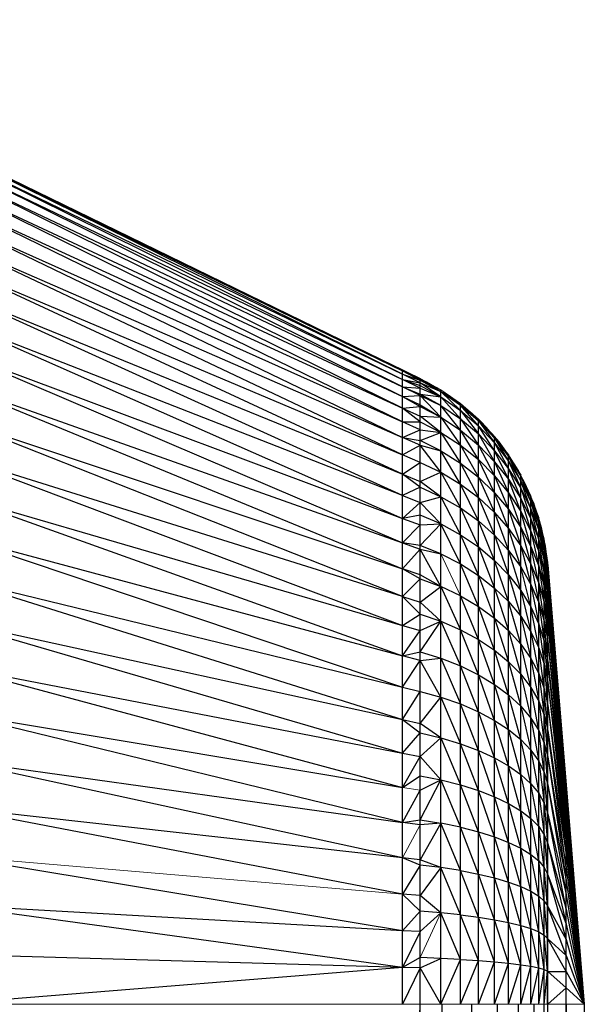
# Paper-space layout '_Right' of a CAD drawing. Header units: millimetres. Extents: x -464 to -1, y 0 to 650.
# Tile 32 of 50: x -449 to -435, y 624 to 649. Entities that reach past the tile are written whole.
import ezdxf

# ---------------------------------------------------------------- set-up
doc = ezdxf.new("R2010")
doc.units = ezdxf.units.MM

psp = doc.layouts.new('_Right')

# ---------------------------------------------------------------- linework, layer by layer
at = {"color": 142, "linetype": 'Continuous', "lineweight": 18, "true_color": 0x0080c0}
for p, q in [((-457.756, 649.177), (-439.409, 640.239)), ((-439.409, 640.239), (-438.956, 640.019)), ((-438.956, 640.019), (-438.43, 639.728)), ((-438.79, 639.934), (-438.956, 640.019)), ((-438.526, 639.781), (-438.79, 639.934)), ((-438.659, 639.858), (-438.527, 639.787)), ((-438.527, 639.787), (-438.471, 639.751)), ((-438.43, 639.728), (-437.929, 639.379)), ((-438.411, 639.715), (-438.392, 639.704)), ((-438.37, 639.69), (-438.406, 639.711)), ((-438.392, 639.704), (-438.344, 639.668)), ((-437.975, 639.414), (-438.37, 639.69)), ((-438.244, 639.602), (-438.12, 639.521)), ((-438.12, 639.521), (-438.05, 639.466)), ((-437.949, 639.392), (-437.975, 639.414)), ((-437.929, 639.379), (-437.469, 638.981)), ((-437.608, 639.109), (-437.856, 639.316)), ((-437.852, 639.312), (-437.735, 639.221)), ((-437.735, 639.221), (-437.676, 639.166)), ((-437.723, 639.2), (-437.635, 639.134)), ((-437.635, 639.134), (-437.581, 639.077)), ((-437.528, 639.031), (-437.608, 639.109)), ((-437.469, 638.981), (-437.055, 638.539)), ((-437.427, 638.936), (-437.365, 638.879)), ((-437.26, 638.769), (-437.394, 638.901)), ((-437.365, 638.879), (-437.315, 638.823)), ((-437.131, 638.62), (-437.26, 638.769)), ((-437.151, 638.643), (-437.094, 638.581)), ((-437.055, 638.539), (-436.698, 638.07)), ((-437.049, 638.532), (-437.038, 638.519)), ((-437.038, 638.519), (-436.991, 638.458)), ((-436.942, 638.401), (-437.01, 638.481)), ((-437.01, 638.48), (-436.981, 638.45)), ((-436.981, 638.45), (-436.928, 638.372)), ((-436.77, 638.165), (-436.942, 638.401)), ((-436.844, 638.266), (-436.741, 638.133)), ((-436.741, 638.133), (-436.718, 638.096)), ((-436.698, 638.07), (-436.384, 637.557)), ((-436.655, 638.006), (-436.68, 638.041)), ((-436.402, 637.59), (-436.655, 638.006)), ((-436.568, 637.864), (-436.477, 637.722)), ((-436.502, 637.751), (-436.446, 637.668)), ((-436.477, 637.722), (-436.441, 637.655)), ((-436.446, 637.668), (-436.426, 637.626)), ((-436.392, 637.57), (-436.402, 637.59)), ((-436.384, 637.557), (-436.126, 637.018)), ((-436.185, 637.154), (-436.35, 637.486)), ((-436.328, 637.441), (-436.249, 637.292)), ((-436.249, 637.292), (-436.219, 637.222)), ((-436.154, 637.076), (-436.185, 637.154)), ((-436.126, 637.018), (-435.926, 636.459)), ((-436.1, 636.945), (-436.057, 636.845)), ((-436, 636.686), (-436.081, 636.891)), ((-436.077, 636.879), (-436.044, 636.81)), ((-436.057, 636.845), (-436.029, 636.761)), ((-436.044, 636.81), (-436.016, 636.711)), ((-435.959, 636.551), (-436, 636.686)), ((-435.926, 636.459), (-435.785, 635.887)), ((-435.919, 636.431), (-435.906, 636.393)), ((-435.906, 636.393), (-435.885, 636.304)), ((-435.859, 636.219), (-435.902, 636.362)), ((-435.814, 636.004), (-435.859, 636.219)), ((-435.828, 636.074), (-435.792, 635.925)), ((-435.792, 635.925), (-435.788, 635.901)), ((-435.792, 635.916), (-435.787, 635.899)), ((-435.787, 635.899), (-435.786, 635.893)), ((-435.785, 635.887), (-435.704, 635.326)), ((-435.785, 635.854), (-435.704, 635.2)), ((-435.759, 635.743), (-435.776, 635.825)), ((-435.722, 635.455), (-435.759, 635.743)), ((-437.929, 634.476), (-438.43, 635.542)), ((-435.74, 635.594), (-435.716, 635.444)), ((-435.716, 635.444), (-435.706, 635.342)), ((-435.704, 635.326), (-435.698, 635.259)), ((-439.409, 629.586), (-438.956, 629.511)), ((-438.956, 628.629), (-439.409, 627.783)), ((-439.409, 626.86), (-451.05, 627.845)), ((-438.43, 626.386), (-438.956, 625.242)), ((-459.604, 624.049), (-435.704, 624.049)), ((-434.764, 624.049), (-435.704, 624.049))]:
    psp.add_line(p, q, dxfattribs=at)
at = {"color": 7, "linetype": 'Continuous', "lineweight": 25}
for p, q in [((-457.756, 649.177), (-438.956, 640.019)), ((-439.409, 640.13), (-451.05, 645.873)), ((-451.05, 645.873), (-439.409, 640.212)), ((-451.05, 645.873), (-439.409, 640.239)), ((-451.05, 645.762), (-439.409, 639.993)), ((-451.05, 645.762), (-439.409, 640.13)), ((-439.409, 639.803), (-451.05, 645.578)), ((-451.05, 645.578), (-439.409, 639.993)), ((-451.05, 645.321), (-439.409, 639.559)), ((-451.05, 645.321), (-439.409, 639.803)), ((-439.409, 639.263), (-451.05, 644.992)), ((-451.05, 644.992), (-439.409, 639.559)), ((-439.409, 638.915), (-451.05, 644.592)), ((-451.05, 644.592), (-439.409, 639.263)), ((-451.05, 644.122), (-439.409, 638.517)), ((-451.05, 644.122), (-439.409, 638.915)), ((-439.409, 638.07), (-451.05, 643.585)), ((-451.05, 643.585), (-439.409, 638.517)), ((-439.409, 637.576), (-451.05, 642.981)), ((-451.05, 642.981), (-439.409, 638.07)), ((-439.409, 637.036), (-451.05, 642.314)), ((-451.05, 642.314), (-439.409, 637.576)), ((-451.05, 641.584), (-439.409, 636.451)), ((-439.409, 637.036), (-451.05, 641.584)), ((-451.05, 640.795), (-439.409, 635.825)), ((-451.05, 640.795), (-439.409, 636.451)), ((-439.409, 624.049), (-439.409, 640.239)), ((-439.409, 640.212), (-438.956, 639.974)), ((-439.409, 640.212), (-438.956, 639.992)), ((-439.409, 640.212), (-438.956, 640.019)), ((-438.956, 639.911), (-439.409, 640.13)), ((-439.409, 640.13), (-438.956, 639.974)), ((-438.956, 10.331), (-438.956, 640.019)), ((-451.05, 639.95), (-439.409, 635.159)), ((-451.05, 639.95), (-439.409, 635.825)), ((-438.956, 639.776), (-439.409, 639.993)), ((-439.409, 639.993), (-438.956, 639.84)), ((-439.409, 639.993), (-438.956, 639.911)), ((-438.956, 639.588), (-439.409, 639.803)), ((-439.409, 639.803), (-438.956, 639.618)), ((-439.409, 639.803), (-438.956, 639.776)), ((-438.956, 639.992), (-438.43, 639.684)), ((-438.956, 639.992), (-438.43, 639.728)), ((-438.956, 639.974), (-438.43, 639.684)), ((-438.43, 639.553), (-438.956, 639.911)), ((-438.956, 639.911), (-438.43, 639.684)), ((-438.956, 639.84), (-438.43, 639.553)), ((-438.956, 639.776), (-438.43, 639.553)), ((-438.799, 639.932), (-438.79, 639.934)), ((-438.527, 639.787), (-438.533, 639.785)), ((-439.409, 639.559), (-438.956, 639.588)), ((-439.409, 639.559), (-438.956, 639.309)), ((-439.409, 639.559), (-438.956, 639.348)), ((-438.43, 639.335), (-438.956, 639.618)), ((-438.956, 639.618), (-438.43, 639.553)), ((-438.956, 639.588), (-438.43, 639.335)), ((-438.43, 639.031), (-438.956, 639.588)), ((-438.43, 624.049), (-438.43, 639.728)), ((-438.43, 639.684), (-437.929, 639.207)), ((-438.43, 639.684), (-437.929, 639.336)), ((-438.43, 639.684), (-437.929, 639.379)), ((-438.43, 639.553), (-437.929, 638.994)), ((-438.43, 639.553), (-437.929, 639.207)), ((-438.374, 639.689), (-438.37, 639.69)), ((-438.12, 639.521), (-438.125, 639.519)), ((-439.409, 639.263), (-438.956, 639.309)), ((-438.956, 638.915), (-439.409, 639.263)), ((-439.409, 639.263), (-438.956, 639.056)), ((-438.956, 639.348), (-438.43, 639.031)), ((-438.956, 639.309), (-438.43, 639.031)), ((-437.929, 638.698), (-438.43, 639.335)), ((-438.43, 639.335), (-437.929, 638.994)), ((-437.979, 639.413), (-437.975, 639.414)), ((-437.929, 624.049), (-437.929, 639.379)), ((-437.469, 638.814), (-437.929, 639.336)), ((-437.929, 639.336), (-437.469, 638.939)), ((-437.929, 639.336), (-437.469, 638.981)), ((-439.409, 634.456), (-451.05, 639.051)), ((-451.05, 639.051), (-439.409, 635.159)), ((-438.43, 638.644), (-438.956, 639.056)), ((-438.956, 639.056), (-438.43, 639.031)), ((-438.43, 639.031), (-437.929, 638.319)), ((-438.43, 639.031), (-437.929, 638.698)), ((-437.929, 639.207), (-437.469, 638.606)), ((-437.929, 639.207), (-437.469, 638.814)), ((-437.735, 639.221), (-437.741, 639.22)), ((-437.608, 639.109), (-437.616, 639.108)), ((-438.956, 638.713), (-439.409, 638.915)), ((-439.409, 638.915), (-438.956, 638.915)), ((-438.956, 638.915), (-438.43, 638.644)), ((-437.929, 638.994), (-437.469, 638.317)), ((-437.929, 638.994), (-437.469, 638.606)), ((-437.469, 624.049), (-437.469, 638.981)), ((-437.469, 638.939), (-437.055, 638.377)), ((-437.469, 638.939), (-437.055, 638.499)), ((-437.469, 638.939), (-437.055, 638.539)), ((-437.055, 638.176), (-437.469, 638.814)), ((-437.469, 638.814), (-437.055, 638.377)), ((-437.365, 638.879), (-437.371, 638.878)), ((-437.26, 638.769), (-437.269, 638.767)), ((-439.409, 638.517), (-438.956, 638.713)), ((-438.956, 638.32), (-439.409, 638.517)), ((-439.409, 638.517), (-438.956, 638.437)), ((-438.956, 638.713), (-438.43, 638.644)), ((-438.956, 638.437), (-438.43, 638.644)), ((-438.43, 638.644), (-437.929, 637.861)), ((-438.43, 638.644), (-437.929, 638.319)), ((-437.469, 637.949), (-437.929, 638.698)), ((-437.929, 638.698), (-437.469, 638.317)), ((-437.469, 638.606), (-437.055, 637.895)), ((-437.469, 638.606), (-437.055, 638.176)), ((-437.055, 624.049), (-437.055, 638.539)), ((-437.038, 638.519), (-437.039, 638.518)), ((-439.409, 638.07), (-438.956, 638.32)), ((-438.43, 638.175), (-438.956, 638.437)), ((-438.43, 637.627), (-438.956, 638.32)), ((-438.956, 638.32), (-438.43, 638.175)), ((-437.929, 638.319), (-437.469, 637.502)), ((-437.929, 638.319), (-437.469, 637.949)), ((-437.469, 638.317), (-437.055, 637.538)), ((-437.469, 638.317), (-437.055, 637.895)), ((-437.055, 638.499), (-436.698, 637.913)), ((-437.055, 638.499), (-436.698, 638.031)), ((-437.055, 638.499), (-436.698, 638.07)), ((-437.055, 638.377), (-436.698, 637.718)), ((-437.055, 638.377), (-436.698, 637.913)), ((-436.942, 638.401), (-436.949, 638.4)), ((-451.05, 638.101), (-439.409, 633.717)), ((-439.409, 634.456), (-451.05, 638.101)), ((-438.956, 637.879), (-439.409, 638.07)), ((-437.929, 637.325), (-438.43, 638.175)), ((-438.43, 638.175), (-437.929, 637.861)), ((-436.698, 637.447), (-437.055, 638.176)), ((-437.055, 638.176), (-436.698, 637.718)), ((-436.741, 638.133), (-436.745, 638.132)), ((-436.698, 624.049), (-436.698, 638.07)), ((-436.384, 637.406), (-436.698, 638.031)), ((-436.698, 638.031), (-436.384, 637.52)), ((-436.698, 638.031), (-436.384, 637.557)), ((-436.655, 638.006), (-436.658, 638.006)), ((-458.207, 637.977), (-439.409, 632.946)), ((-439.409, 637.576), (-438.956, 637.879)), ((-438.956, 637.879), (-438.43, 637.627)), ((-437.929, 637.861), (-437.469, 636.98)), ((-437.929, 637.861), (-437.469, 637.502)), ((-437.055, 637.104), (-437.469, 637.949)), ((-437.469, 637.949), (-437.055, 637.538)), ((-437.055, 637.895), (-436.698, 637.101)), ((-437.055, 637.895), (-436.698, 637.447)), ((-436.698, 637.913), (-436.384, 637.219)), ((-436.698, 637.913), (-436.384, 637.406)), ((-438.956, 637.244), (-439.409, 637.576)), ((-439.409, 637.576), (-438.956, 637.391)), ((-438.956, 637.391), (-438.43, 637.627)), ((-438.43, 637.627), (-437.929, 636.715)), ((-438.43, 637.627), (-437.929, 637.325)), ((-437.055, 637.538), (-436.698, 636.681)), ((-437.055, 637.538), (-436.698, 637.101)), ((-436.698, 637.718), (-436.384, 636.957)), ((-436.698, 637.718), (-436.384, 637.219)), ((-436.477, 637.722), (-436.482, 637.721)), ((-436.402, 637.59), (-436.404, 637.59)), ((-436.384, 624.049), (-436.384, 637.557)), ((-436.384, 637.52), (-436.126, 636.873)), ((-436.384, 637.52), (-436.126, 636.982)), ((-436.384, 637.52), (-436.126, 637.018)), ((-438.43, 637.003), (-438.956, 637.391)), ((-437.469, 636.386), (-437.929, 637.325)), ((-437.929, 637.325), (-437.469, 636.98)), ((-437.469, 637.502), (-437.055, 636.598)), ((-437.469, 637.502), (-437.055, 637.104)), ((-436.384, 636.624), (-436.698, 637.447)), ((-436.698, 637.447), (-436.384, 636.957)), ((-436.126, 636.693), (-436.384, 637.406)), ((-436.384, 637.406), (-436.126, 636.873)), ((-436.249, 637.292), (-436.253, 637.292)), ((-451.05, 637.103), (-439.409, 632.946)), ((-451.05, 637.103), (-439.409, 633.717)), ((-438.956, 637.244), (-439.409, 637.036)), ((-439.409, 637.036), (-438.956, 636.859)), ((-438.956, 637.244), (-438.43, 637.003)), ((-438.956, 636.859), (-438.43, 637.003)), ((-438.43, 637.003), (-437.929, 636.034)), ((-438.43, 637.003), (-437.929, 636.715)), ((-436.698, 636.191), (-437.055, 637.104)), ((-437.055, 637.104), (-436.698, 636.681)), ((-436.698, 637.101), (-436.384, 636.22)), ((-436.698, 637.101), (-436.384, 636.624)), ((-436.384, 637.219), (-436.126, 636.442)), ((-436.384, 637.219), (-436.126, 636.693)), ((-436.185, 637.154), (-436.191, 637.154)), ((-436.126, 624.049), (-436.126, 637.018)), ((-439.409, 636.451), (-438.956, 636.859)), ((-438.43, 636.307), (-438.956, 636.859)), ((-437.469, 636.98), (-437.055, 636.021)), ((-437.469, 636.98), (-437.055, 636.598)), ((-436.384, 636.957), (-436.126, 636.122)), ((-436.384, 636.957), (-436.126, 636.442)), ((-436.126, 636.982), (-435.926, 636.321)), ((-436.126, 636.982), (-435.926, 636.425)), ((-436.126, 636.982), (-435.926, 636.459)), ((-436.126, 636.873), (-435.926, 636.148)), ((-436.126, 636.873), (-435.926, 636.321)), ((-436.057, 636.845), (-436.062, 636.845)), ((-438.956, 636.535), (-439.409, 636.451)), ((-438.43, 636.307), (-438.956, 636.535)), ((-437.929, 636.715), (-437.469, 635.723)), ((-437.929, 636.715), (-437.469, 636.386)), ((-437.055, 636.598), (-436.698, 635.633)), ((-437.055, 636.598), (-436.698, 636.191)), ((-436.698, 636.681), (-436.384, 635.747)), ((-436.698, 636.681), (-436.384, 636.22)), ((-436.126, 635.734), (-436.384, 636.624)), ((-436.384, 636.624), (-436.126, 636.122)), ((-435.926, 635.908), (-436.126, 636.693)), ((-436.126, 636.693), (-435.926, 636.148)), ((-436, 636.686), (-436.007, 636.685)), ((-439.409, 636.451), (-438.956, 636.282)), ((-439.409, 635.825), (-438.956, 636.282)), ((-438.956, 635.756), (-438.43, 636.307)), ((-438.956, 636.282), (-438.43, 636.307)), ((-437.929, 635.286), (-438.43, 636.307)), ((-438.43, 636.307), (-437.929, 636.034)), ((-437.055, 635.378), (-437.469, 636.386)), ((-437.469, 636.386), (-437.055, 636.021)), ((-436.126, 636.442), (-435.926, 635.602)), ((-436.126, 636.442), (-435.926, 635.908)), ((-435.926, 624.049), (-435.926, 636.459)), ((-435.785, 635.755), (-435.926, 636.425)), ((-435.926, 636.425), (-435.785, 635.854)), ((-435.926, 636.425), (-435.785, 635.887)), ((-435.926, 636.321), (-435.785, 635.59)), ((-435.926, 636.321), (-435.785, 635.755)), ((-435.906, 636.393), (-435.91, 636.392)), ((-451.05, 636.062), (-439.409, 632.144)), ((-437.929, 636.034), (-437.469, 634.995)), ((-437.929, 636.034), (-437.469, 635.723)), ((-437.055, 636.021), (-436.698, 635.011)), ((-437.055, 636.021), (-436.698, 635.633)), ((-436.384, 635.21), (-436.698, 636.191)), ((-436.698, 636.191), (-436.384, 635.747)), ((-436.384, 636.22), (-436.126, 635.281)), ((-436.384, 636.22), (-436.126, 635.734)), ((-436.126, 636.122), (-435.926, 635.23)), ((-436.126, 636.122), (-435.926, 635.602)), ((-435.926, 636.148), (-435.785, 635.361)), ((-435.926, 636.148), (-435.785, 635.59)), ((-435.859, 636.219), (-435.867, 636.218)), ((-439.409, 635.825), (-438.956, 635.665)), ((-438.956, 635.756), (-439.409, 635.825)), ((-438.43, 635.542), (-438.956, 635.756)), ((-436.384, 635.747), (-436.126, 634.765)), ((-436.384, 635.747), (-436.126, 635.281)), ((-435.785, 635.069), (-435.926, 635.908)), ((-435.926, 635.908), (-435.785, 635.361)), ((-435.794, 635.924), (-435.792, 635.925)), ((-435.785, 624.049), (-435.785, 635.887)), ((-435.785, 635.854), (-435.704, 635.295)), ((-435.785, 635.854), (-435.704, 635.326)), ((-435.704, 635.043), (-435.785, 635.755)), ((-435.785, 635.755), (-435.704, 635.2)), ((-435.759, 635.743), (-435.764, 635.743)), ((-439.409, 635.159), (-438.956, 635.665)), ((-438.43, 634.713), (-438.956, 635.665)), ((-438.956, 635.665), (-438.43, 635.542)), ((-438.43, 635.542), (-437.929, 635.286)), ((-437.469, 635.723), (-437.055, 634.671)), ((-437.469, 635.723), (-437.055, 635.378)), ((-436.698, 635.633), (-436.384, 634.61)), ((-436.698, 635.633), (-436.384, 635.21)), ((-435.926, 634.797), (-436.126, 635.734)), ((-436.126, 635.734), (-435.926, 635.23)), ((-435.926, 635.602), (-435.785, 634.715)), ((-435.926, 635.602), (-435.785, 635.069)), ((-435.785, 635.59), (-435.704, 634.825)), ((-435.785, 635.59), (-435.704, 635.043)), ((-437.469, 634.205), (-437.929, 635.286)), ((-437.929, 635.286), (-437.469, 634.995)), ((-436.698, 634.327), (-437.055, 635.378)), ((-437.055, 635.378), (-436.698, 635.011)), ((-436.126, 635.281), (-435.926, 634.303)), ((-436.126, 635.281), (-435.926, 634.797)), ((-435.785, 635.361), (-435.704, 634.547)), ((-435.785, 635.361), (-435.704, 634.825)), ((-435.721, 635.444), (-435.716, 635.444)), ((-435.704, 624.049), (-435.704, 635.326)), ((-435.704, 635.295), (-435.698, 635.228)), ((-435.704, 635.295), (-435.698, 635.259)), ((-435.698, 15.091), (-435.698, 635.259)), ((-435.698, 635.259), (-435.231, 629.654)), ((-438.956, 634.911), (-439.409, 635.159)), ((-438.956, 635.008), (-439.409, 635.159)), ((-438.43, 634.713), (-438.956, 635.008)), ((-437.469, 634.995), (-437.055, 633.905)), ((-437.469, 634.995), (-437.055, 634.671)), ((-436.698, 635.011), (-436.384, 633.951)), ((-436.698, 635.011), (-436.384, 634.61)), ((-436.126, 634.189), (-436.384, 635.21)), ((-436.384, 635.21), (-436.126, 634.765)), ((-435.926, 635.23), (-435.785, 634.301)), ((-435.926, 635.23), (-435.785, 634.715)), ((-435.704, 634.209), (-435.785, 635.069)), ((-435.785, 635.069), (-435.704, 634.547)), ((-435.704, 635.2), (-435.698, 635.228)), ((-435.704, 635.2), (-435.698, 635.134)), ((-435.704, 635.043), (-435.698, 635.134)), ((-435.698, 634.978), (-435.704, 635.043)), ((-435.698, 635.228), (-435.231, 629.638)), ((-435.698, 635.228), (-435.231, 629.654)), ((-435.698, 635.134), (-435.231, 629.591)), ((-435.698, 635.134), (-435.231, 629.638)), ((-451.05, 634.979), (-439.409, 631.315)), ((-451.05, 634.979), (-439.409, 632.144)), ((-438.956, 634.911), (-439.409, 634.456)), ((-438.956, 634.911), (-438.43, 634.713)), ((-436.126, 634.765), (-435.926, 633.752)), ((-436.126, 634.765), (-435.926, 634.303)), ((-435.785, 633.83), (-435.926, 634.797)), ((-435.926, 634.797), (-435.785, 634.301)), ((-435.704, 634.825), (-435.698, 634.978)), ((-435.704, 634.825), (-435.698, 634.761)), ((-435.704, 634.547), (-435.698, 634.761)), ((-435.231, 629.513), (-435.698, 634.978)), ((-435.698, 634.978), (-435.231, 629.591)), ((-435.698, 634.761), (-435.231, 629.405)), ((-435.698, 634.761), (-435.231, 629.513)), ((-438.956, 634.314), (-438.43, 634.713)), ((-438.43, 634.713), (-437.929, 633.607)), ((-437.929, 634.476), (-438.43, 634.713)), ((-437.055, 634.671), (-436.698, 633.585)), ((-437.055, 634.671), (-436.698, 634.327)), ((-436.384, 634.61), (-436.126, 633.556)), ((-436.384, 634.61), (-436.126, 634.189)), ((-435.785, 634.715), (-435.704, 633.815)), ((-435.785, 634.715), (-435.704, 634.209)), ((-435.704, 634.547), (-435.698, 634.484)), ((-438.956, 634.006), (-439.409, 634.456)), ((-439.409, 634.456), (-438.956, 634.314)), ((-438.43, 633.824), (-438.956, 634.314)), ((-437.469, 633.359), (-437.929, 634.476)), ((-437.929, 634.476), (-437.469, 634.205)), ((-436.384, 633.237), (-436.698, 634.327)), ((-436.698, 634.327), (-436.384, 633.951)), ((-435.926, 634.303), (-435.785, 633.304)), ((-435.926, 634.303), (-435.785, 633.83)), ((-435.785, 634.301), (-435.704, 633.367)), ((-435.785, 634.301), (-435.704, 633.815)), ((-435.704, 634.209), (-435.698, 634.484)), ((-435.698, 634.484), (-435.231, 629.266)), ((-435.698, 634.484), (-435.231, 629.405)), ((-439.409, 633.717), (-438.956, 634.006)), ((-438.956, 634.006), (-438.43, 633.824)), ((-437.055, 633.083), (-437.469, 634.205)), ((-437.469, 634.205), (-437.055, 633.905)), ((-435.926, 633.146), (-436.126, 634.189)), ((-436.126, 634.189), (-435.926, 633.752)), ((-435.698, 634.149), (-435.704, 634.209)), ((-435.704, 633.815), (-435.698, 634.149)), ((-435.231, 629.099), (-435.698, 634.149)), ((-435.698, 634.149), (-435.231, 629.266)), ((-451.05, 633.86), (-439.409, 630.462)), ((-451.05, 633.86), (-439.409, 631.315)), ((-438.956, 633.045), (-438.43, 633.824)), ((-438.956, 633.585), (-438.43, 633.824)), ((-438.43, 633.824), (-437.929, 632.684)), ((-438.43, 633.824), (-437.929, 633.607)), ((-437.055, 633.905), (-436.698, 632.791)), ((-437.055, 633.905), (-436.698, 633.585)), ((-436.384, 633.951), (-436.126, 632.87)), ((-436.384, 633.951), (-436.126, 633.556)), ((-435.926, 633.752), (-435.785, 632.727)), ((-435.926, 633.752), (-435.785, 633.304)), ((-435.704, 632.866), (-435.785, 633.83)), ((-435.785, 633.83), (-435.704, 633.367)), ((-435.704, 633.815), (-435.698, 633.757)), ((-435.704, 633.367), (-435.698, 633.757)), ((-435.698, 633.757), (-435.231, 628.903)), ((-435.698, 633.757), (-435.231, 629.099)), ((-439.409, 633.717), (-438.956, 633.585)), ((-439.409, 632.946), (-438.956, 633.585)), ((-437.469, 632.46), (-437.929, 633.607)), ((-437.929, 633.607), (-437.469, 633.359)), ((-436.698, 633.585), (-436.384, 632.471)), ((-436.698, 633.585), (-436.384, 633.237)), ((-436.126, 633.556), (-435.926, 632.49)), ((-436.126, 633.556), (-435.926, 633.146)), ((-437.055, 632.212), (-437.469, 633.359)), ((-437.469, 633.359), (-437.055, 633.083)), ((-436.126, 632.135), (-436.384, 633.237)), ((-436.384, 633.237), (-436.126, 632.87)), ((-435.785, 633.304), (-435.704, 632.316)), ((-435.785, 633.304), (-435.704, 632.866)), ((-435.704, 633.367), (-435.698, 633.311)), ((-435.704, 632.866), (-435.698, 633.311)), ((-435.698, 633.311), (-435.231, 628.68)), ((-435.698, 633.311), (-435.231, 628.903)), ((-439.409, 632.946), (-438.956, 633.045)), ((-438.956, 633.045), (-438.43, 632.881)), ((-436.698, 631.947), (-437.055, 633.083)), ((-437.055, 633.083), (-436.698, 632.791)), ((-435.785, 632.101), (-435.926, 633.146)), ((-435.926, 633.146), (-435.785, 632.727)), ((-438.956, 632.824), (-439.409, 632.946)), ((-439.409, 632.144), (-438.956, 632.824)), ((-438.956, 632.824), (-438.43, 632.881)), ((-438.43, 631.888), (-438.956, 632.824)), ((-438.43, 632.881), (-437.929, 631.714)), ((-438.43, 632.881), (-437.929, 632.684)), ((-436.698, 632.791), (-436.384, 631.658)), ((-436.698, 632.791), (-436.384, 632.471)), ((-436.126, 632.87), (-435.926, 631.787)), ((-436.126, 632.87), (-435.926, 632.49)), ((-435.698, 632.813), (-435.704, 632.866)), ((-435.704, 632.316), (-435.698, 632.813)), ((-435.231, 628.431), (-435.698, 632.813)), ((-435.698, 632.813), (-435.231, 628.68)), ((-451.05, 632.708), (-439.409, 629.586)), ((-451.05, 632.708), (-439.409, 630.462)), ((-437.469, 631.515), (-437.929, 632.684)), ((-437.929, 632.684), (-437.469, 632.46)), ((-435.926, 632.49), (-435.785, 631.43)), ((-435.926, 632.49), (-435.785, 632.101)), ((-435.785, 632.727), (-435.704, 631.719)), ((-435.785, 632.727), (-435.704, 632.316)), ((-437.055, 631.294), (-437.469, 632.46)), ((-437.469, 632.46), (-437.055, 632.212)), ((-436.384, 632.471), (-436.126, 631.355)), ((-436.384, 632.471), (-436.126, 632.135)), ((-435.704, 632.316), (-435.698, 632.266)), ((-435.704, 631.719), (-435.698, 632.266)), ((-435.698, 632.266), (-435.231, 628.158)), ((-435.698, 632.266), (-435.231, 628.431)), ((-439.409, 632.144), (-438.956, 632.034)), ((-439.409, 631.315), (-438.956, 632.034)), ((-438.956, 632.034), (-438.43, 631.888)), ((-436.698, 631.059), (-437.055, 632.212)), ((-437.055, 632.212), (-436.698, 631.947)), ((-435.926, 631.04), (-436.126, 632.135)), ((-436.126, 632.135), (-435.926, 631.787)), ((-435.704, 631.08), (-435.785, 632.101)), ((-435.785, 632.101), (-435.704, 631.719)), ((-438.956, 631.216), (-438.43, 631.888)), ((-438.43, 631.888), (-437.929, 630.7)), ((-438.43, 631.888), (-437.929, 631.714)), ((-436.384, 630.803), (-436.698, 631.947)), ((-436.698, 631.947), (-436.384, 631.658)), ((-435.926, 631.787), (-435.785, 630.717)), ((-435.926, 631.787), (-435.785, 631.43)), ((-439.409, 628.692), (-451.05, 631.526)), ((-451.05, 631.526), (-439.409, 629.586)), ((-437.469, 630.528), (-437.929, 631.714)), ((-437.929, 631.714), (-437.469, 631.515)), ((-437.055, 630.336), (-437.469, 631.515)), ((-437.469, 631.515), (-437.055, 631.294)), ((-436.384, 631.658), (-436.126, 630.534)), ((-436.384, 631.658), (-436.126, 631.355)), ((-435.704, 631.719), (-435.698, 631.674)), ((-435.704, 631.08), (-435.698, 631.674)), ((-435.698, 631.674), (-435.231, 627.861)), ((-435.698, 631.674), (-435.231, 628.158)), ((-439.409, 631.315), (-438.956, 630.978)), ((-439.409, 631.315), (-438.956, 631.216)), ((-436.698, 630.132), (-437.055, 631.294)), ((-437.055, 631.294), (-436.698, 631.059)), ((-436.126, 631.355), (-435.926, 630.254)), ((-436.126, 631.355), (-435.926, 631.04)), ((-435.785, 631.43), (-435.704, 630.402)), ((-435.785, 631.43), (-435.704, 631.08)), ((-439.409, 630.462), (-438.956, 630.978)), ((-438.43, 630.852), (-438.956, 631.216)), ((-438.956, 630.978), (-438.43, 630.852)), ((-436.384, 629.91), (-436.698, 631.059)), ((-436.698, 631.059), (-436.384, 630.803)), ((-435.785, 629.968), (-435.926, 631.04)), ((-435.926, 631.04), (-435.785, 630.717)), ((-435.698, 631.038), (-435.704, 631.08)), ((-435.704, 630.402), (-435.698, 631.038)), ((-435.231, 627.543), (-435.698, 631.038)), ((-435.698, 631.038), (-435.231, 627.861)), ((-438.956, 630.374), (-438.43, 630.852)), ((-438.43, 630.852), (-437.929, 629.649)), ((-438.43, 630.852), (-437.929, 630.7)), ((-436.126, 629.676), (-436.384, 630.803)), ((-436.384, 630.803), (-436.126, 630.534)), ((-437.469, 629.504), (-437.929, 630.7)), ((-437.929, 630.7), (-437.469, 630.528)), ((-437.055, 629.343), (-437.469, 630.528)), ((-437.469, 630.528), (-437.055, 630.336)), ((-436.126, 630.534), (-435.926, 629.434)), ((-436.126, 630.534), (-435.926, 630.254)), ((-435.785, 630.717), (-435.704, 629.687)), ((-435.785, 630.717), (-435.704, 630.402)), ((-439.409, 627.783), (-451.05, 630.319)), ((-451.05, 630.319), (-439.409, 628.692)), ((-439.409, 630.462), (-438.956, 630.374)), ((-439.409, 629.586), (-438.956, 630.374)), ((-438.956, 630.374), (-438.43, 629.777)), ((-436.698, 629.171), (-437.055, 630.336)), ((-437.055, 630.336), (-436.698, 630.132)), ((-435.926, 630.254), (-435.785, 629.185)), ((-435.926, 630.254), (-435.785, 629.968)), ((-435.704, 630.402), (-435.698, 630.364)), ((-435.704, 629.687), (-435.698, 630.364)), ((-435.698, 630.364), (-435.231, 627.206)), ((-435.698, 630.364), (-435.231, 627.543)), ((-436.384, 628.984), (-436.698, 630.132)), ((-436.698, 630.132), (-436.384, 629.91)), ((-435.704, 628.942), (-435.785, 629.968)), ((-435.785, 629.968), (-435.704, 629.687)), ((-439.409, 629.586), (-438.956, 629.883)), ((-438.956, 629.883), (-438.43, 629.777)), ((-438.956, 628.756), (-438.43, 629.777)), ((-438.956, 629.511), (-438.43, 629.777)), ((-438.43, 629.777), (-437.929, 628.567)), ((-438.43, 629.777), (-437.929, 629.649)), ((-436.126, 628.787), (-436.384, 629.91)), ((-436.384, 629.91), (-436.126, 629.676)), ((-439.409, 628.692), (-438.956, 629.511)), ((-437.469, 628.45), (-437.929, 629.649)), ((-437.929, 629.649), (-437.469, 629.504)), ((-437.055, 628.32), (-437.469, 629.504)), ((-437.469, 629.504), (-437.055, 629.343)), ((-435.926, 628.583), (-436.126, 629.676)), ((-436.126, 629.676), (-435.926, 629.434)), ((-435.704, 629.687), (-435.698, 629.654)), ((-435.704, 628.942), (-435.698, 629.654)), ((-435.698, 629.654), (-435.231, 626.851)), ((-435.698, 629.654), (-435.231, 627.206)), ((-435.231, 20.696), (-435.231, 629.654)), ((-435.231, 629.654), (-434.764, 624.049)), ((-435.231, 629.638), (-434.764, 624.049)), ((-435.231, 629.591), (-434.764, 624.049)), ((-435.231, 629.513), (-434.764, 624.049)), ((-436.698, 628.182), (-437.055, 629.343)), ((-437.055, 629.343), (-436.698, 629.171)), ((-435.926, 629.434), (-435.785, 628.374)), ((-435.926, 629.434), (-435.785, 629.185)), ((-435.231, 629.405), (-434.764, 624.049)), ((-435.231, 629.266), (-434.764, 624.049)), ((-439.409, 626.86), (-451.05, 629.09)), ((-439.409, 627.783), (-451.05, 629.09)), ((-436.384, 628.03), (-436.698, 629.171)), ((-436.698, 629.171), (-436.384, 628.984)), ((-436.126, 627.872), (-436.384, 628.984)), ((-436.384, 628.984), (-436.126, 628.787)), ((-435.785, 629.185), (-435.704, 628.169)), ((-435.785, 629.185), (-435.704, 628.942)), ((-435.231, 629.099), (-434.764, 624.049)), ((-439.409, 628.692), (-438.956, 628.756)), ((-438.956, 628.756), (-438.43, 628.67)), ((-435.926, 627.707), (-436.126, 628.787)), ((-436.126, 628.787), (-435.926, 628.583)), ((-435.698, 628.913), (-435.704, 628.942)), ((-435.704, 628.169), (-435.698, 628.913)), ((-435.231, 626.481), (-435.698, 628.913)), ((-435.698, 628.913), (-435.231, 626.851)), ((-435.231, 628.903), (-434.764, 624.049)), ((-438.956, 628.629), (-439.409, 628.692)), ((-438.43, 628.67), (-438.956, 627.732)), ((-438.43, 628.67), (-438.956, 628.629)), ((-437.929, 627.46), (-438.43, 628.67)), ((-437.929, 628.567), (-438.43, 628.67)), ((-437.469, 627.371), (-437.929, 628.567)), ((-437.929, 628.567), (-437.469, 628.45)), ((-435.785, 627.538), (-435.926, 628.583)), ((-435.926, 628.583), (-435.785, 628.374)), ((-435.231, 628.68), (-434.764, 624.049)), ((-437.055, 627.273), (-437.469, 628.45)), ((-437.469, 628.45), (-437.055, 628.32)), ((-436.698, 627.169), (-437.055, 628.32)), ((-437.055, 628.32), (-436.698, 628.182)), ((-435.785, 628.374), (-435.704, 627.373)), ((-435.785, 628.374), (-435.704, 628.169)), ((-435.231, 628.431), (-434.764, 624.049)), ((-436.384, 627.055), (-436.698, 628.182)), ((-436.698, 628.182), (-436.384, 628.03)), ((-436.126, 626.935), (-436.384, 628.03)), ((-436.384, 628.03), (-436.126, 627.872)), ((-435.704, 628.169), (-435.698, 628.144)), ((-435.704, 627.373), (-435.698, 628.144)), ((-435.698, 628.144), (-435.231, 626.096)), ((-435.698, 628.144), (-435.231, 626.481)), ((-435.231, 628.158), (-434.764, 624.049)), ((-439.409, 625.928), (-451.05, 627.845)), ((-438.956, 627.602), (-439.409, 627.783)), ((-438.956, 627.732), (-439.409, 627.783)), ((-438.43, 627.538), (-438.956, 627.732)), ((-435.926, 626.81), (-436.126, 627.872)), ((-436.126, 627.872), (-435.926, 627.707)), ((-435.785, 626.683), (-435.926, 627.707)), ((-435.926, 627.707), (-435.785, 627.538)), ((-435.231, 627.861), (-434.764, 624.049)), ((-438.956, 627.602), (-439.409, 626.86)), ((-438.43, 627.538), (-438.956, 627.602)), ((-438.43, 627.538), (-438.956, 626.822)), ((-437.929, 626.334), (-438.43, 627.538)), ((-437.929, 627.46), (-438.43, 627.538)), ((-437.469, 626.274), (-437.929, 627.46)), ((-437.929, 627.46), (-437.469, 627.371)), ((-435.704, 626.558), (-435.785, 627.538)), ((-435.785, 627.538), (-435.704, 627.373)), ((-435.231, 627.543), (-434.764, 624.049)), ((-437.055, 626.208), (-437.469, 627.371)), ((-437.469, 627.371), (-437.055, 627.273)), ((-436.698, 626.139), (-437.055, 627.273)), ((-437.055, 627.273), (-436.698, 627.169)), ((-435.704, 627.373), (-435.698, 627.353)), ((-435.704, 626.558), (-435.698, 627.353)), ((-435.698, 627.353), (-435.231, 625.701)), ((-435.698, 627.353), (-435.231, 626.096)), ((-435.231, 627.206), (-434.764, 624.049)), ((-436.384, 626.062), (-436.698, 627.169)), ((-436.698, 627.169), (-436.384, 627.055)), ((-436.126, 625.982), (-436.384, 627.055)), ((-436.384, 627.055), (-436.126, 626.935)), ((-438.956, 626.429), (-439.409, 626.86)), ((-438.956, 626.822), (-439.409, 626.86)), ((-438.43, 626.386), (-438.956, 626.822)), ((-435.926, 625.898), (-436.126, 626.935)), ((-436.126, 626.935), (-435.926, 626.81)), ((-435.785, 625.813), (-435.926, 626.81)), ((-435.926, 626.81), (-435.785, 626.683)), ((-435.231, 626.851), (-434.764, 624.049)), ((-439.409, 624.99), (-451.05, 626.587)), ((-439.409, 625.928), (-451.05, 626.587)), ((-435.704, 625.73), (-435.785, 626.683)), ((-435.785, 626.683), (-435.704, 626.558)), ((-435.698, 626.543), (-435.704, 626.558)), ((-435.704, 625.73), (-435.698, 626.543)), ((-435.231, 625.296), (-435.698, 626.543)), ((-435.698, 626.543), (-435.231, 625.701)), ((-435.231, 626.481), (-434.764, 624.049)), ((-438.956, 626.429), (-439.409, 625.928)), ((-438.43, 626.386), (-438.956, 626.429)), ((-438.43, 626.386), (-438.956, 625.903)), ((-437.929, 625.194), (-438.43, 626.386)), ((-437.929, 626.334), (-438.43, 626.386)), ((-437.469, 625.165), (-437.929, 626.334)), ((-437.929, 626.334), (-437.469, 626.274)), ((-437.055, 625.132), (-437.469, 626.274)), ((-437.469, 626.274), (-437.055, 626.208)), ((-436.698, 625.097), (-437.055, 626.208)), ((-437.055, 626.208), (-436.698, 626.139)), ((-436.384, 625.058), (-436.698, 626.139)), ((-436.698, 626.139), (-436.384, 626.062)), ((-436.126, 625.018), (-436.384, 626.062)), ((-436.384, 626.062), (-436.126, 625.982)), ((-435.926, 624.976), (-436.126, 625.982)), ((-436.126, 625.982), (-435.926, 625.898)), ((-435.231, 626.096), (-434.764, 624.049)), ((-438.956, 625.903), (-439.409, 625.928)), ((-438.956, 625.903), (-439.409, 624.99)), ((-435.785, 624.933), (-435.926, 625.898)), ((-435.926, 625.898), (-435.785, 625.813)), ((-435.704, 624.892), (-435.785, 625.813)), ((-435.785, 625.813), (-435.704, 625.73)), ((-435.698, 625.72), (-435.704, 625.73)), ((-435.704, 624.892), (-435.698, 625.72)), ((-435.231, 624.884), (-435.698, 625.72)), ((-435.698, 625.72), (-435.231, 625.296)), ((-435.231, 625.701), (-434.764, 624.049)), ((-439.409, 624.99), (-451.05, 625.32)), ((-438.956, 625.242), (-439.409, 624.99)), ((-438.43, 625.22), (-438.956, 625.242)), ((-438.956, 624.977), (-438.43, 625.22)), ((-437.929, 625.194), (-438.43, 625.22)), ((-438.43, 624.049), (-437.929, 625.194)), ((-437.929, 625.194), (-437.469, 625.165)), ((-435.231, 625.296), (-434.764, 624.049)), ((-439.409, 624.99), (-451.05, 624.049)), ((-438.956, 624.977), (-439.409, 624.99)), ((-438.956, 624.977), (-439.409, 624.049)), ((-438.43, 624.049), (-438.956, 624.977)), ((-437.929, 624.049), (-437.469, 625.165)), ((-437.469, 625.165), (-437.055, 625.132)), ((-437.469, 624.049), (-437.055, 625.132)), ((-437.055, 625.132), (-436.698, 625.097)), ((-437.055, 624.049), (-436.698, 625.097)), ((-436.698, 625.097), (-436.384, 625.058)), ((-436.698, 624.049), (-436.384, 625.058)), ((-436.384, 625.058), (-436.126, 625.018)), ((-436.384, 624.049), (-436.126, 625.018)), ((-436.126, 625.018), (-435.926, 624.976)), ((-436.126, 624.049), (-435.926, 624.976)), ((-435.926, 624.976), (-435.785, 624.933)), ((-435.926, 624.049), (-435.785, 624.933)), ((-435.785, 624.933), (-435.704, 624.892)), ((-435.785, 624.049), (-435.704, 624.892)), ((-435.698, 624.887), (-435.704, 624.892)), ((-435.704, 624.049), (-435.698, 624.887)), ((-435.231, 624.468), (-435.698, 624.887)), ((-435.698, 624.887), (-435.231, 624.884)), ((-435.231, 624.884), (-434.764, 624.049)), ((-435.231, 624.468), (-435.698, 624.049)), ((-434.764, 624.049), (-435.231, 624.468)), ((-457.756, 26.301), (-438.956, 624.049)), ((-438.392, 26.301), (-438.956, 624.049)), ((-438.392, 26.301), (-438.392, 624.049)), ((-437.635, 26.301), (-438.392, 624.049)), ((-437.635, 26.301), (-437.635, 624.049)), ((-436.981, 26.301), (-437.635, 624.049)), ((-436.981, 26.301), (-436.981, 624.049)), ((-436.446, 26.301), (-436.981, 624.049)), ((-436.446, 26.301), (-436.446, 624.049)), ((-436.044, 26.301), (-436.446, 624.049)), ((-436.044, 26.301), (-436.044, 624.049)), ((-435.787, 26.301), (-436.044, 624.049)), ((-435.787, 26.301), (-435.787, 624.049)), ((-435.698, 26.301), (-435.787, 624.049)), ((-435.231, 26.301), (-435.698, 624.049)), ((-435.231, 624.049), (-434.764, 26.301)), ((-434.764, 624.049), (-434.764, 26.301))]:
    psp.add_line(p, q, dxfattribs=at)

doc.saveas('drawing.dxf')
